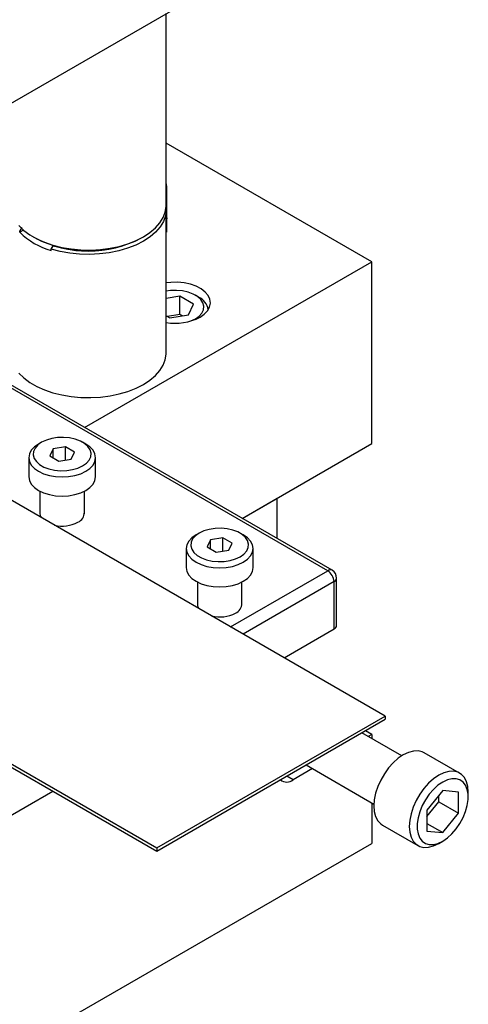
# Model space of a CAD drawing. Header units: inches. Extents: x 1802 to 2468, y -208 to -72.
# Tile 118 of 256: x 1875.36 to 1880.39, y -187.86 to -176.8. Entities that reach past the tile are written whole.
import ezdxf

# ---------------------------------------------------------------- set-up
doc = ezdxf.new("R2010")
doc.units = ezdxf.units.IN
doc.header["$LTSCALE"] = 0.5
doc.header["$MEASUREMENT"] = 0
doc.layers.add('SID-M-S', color=105, linetype='Continuous')

msp = doc.modelspace()

# ---------------------------------------------------------------- linework, layer by layer
at = {"layer": 'SID-M-S'}
for p, q in [((1865.16709, -183.56588), (1879.30922, -175.4018)), ((1877.00224, -178.88418), (1877.00224, -176.73359)), ((1879.30922, -179.52147), (1877.00224, -178.18968)), ((1877.00668, -178.65027), (1877.00224, -178.63578)), ((1877.01031, -178.68038), (1877.00668, -178.65027)), ((1877.01031, -179.0383), (1877.01031, -178.68038)), ((1876.99147, -178.9632), (1877.00181, -178.90004)), ((1877.00181, -178.90004), (1877.00224, -178.88418)), ((1876.9675, -179.0251), (1876.99147, -178.9632)), ((1876.99308, -179.00632), (1876.96984, -179.06958)), ((1877.00212, -178.94187), (1876.99308, -179.00632)), ((1877.00121, -178.90879), (1877.00212, -178.94187)), ((1877.00224, -180.54198), (1877.00224, -178.9334)), ((1877.00224, -178.9937), (1877.00668, -179.00819)), ((1877.00668, -179.00819), (1877.01031, -179.0383)), ((1875.34761, -179.1135), (1875.40355, -179.1681)), ((1876.88039, -179.14131), (1876.93028, -179.08479)), ((1876.93028, -179.08479), (1876.9675, -179.0251)), ((1876.96984, -179.06958), (1876.9328, -179.13061)), ((1877.01031, -179.19018), (1877.01031, -179.0383)), ((1875.37971, -179.13634), (1875.35754, -179.17363)), ((1875.40027, -179.1653), (1875.35754, -179.18997)), ((1875.35754, -179.18997), (1875.35754, -179.17363)), ((1875.40355, -179.1681), (1875.4709, -179.21822)), ((1875.4709, -179.21822), (1875.5486, -179.26308)), ((1876.74596, -179.24136), (1876.81863, -179.19377)), ((1876.81863, -179.19377), (1876.88039, -179.14131)), ((1876.88256, -179.1884), (1876.81994, -179.24202)), ((1876.9328, -179.13061), (1876.88256, -179.1884)), ((1875.50843, -179.2413), (1875.52964, -179.25355)), ((1875.5486, -179.26308), (1875.63542, -179.30196)), ((1875.63542, -179.30196), (1875.73, -179.33425)), ((1875.71109, -179.37774), (1875.73327, -179.34044)), ((1875.73, -179.33425), (1875.83085, -179.35944)), ((1875.73327, -179.34044), (1875.73352, -179.34029)), ((1876.47475, -179.34776), (1876.57266, -179.31896)), ((1876.66185, -179.33328), (1876.56897, -179.36943)), ((1876.57266, -179.31896), (1876.66354, -179.28331)), ((1876.74596, -179.29057), (1876.66185, -179.33328)), ((1876.66354, -179.28331), (1876.74596, -179.24136)), ((1876.72485, -179.25355), (1876.74606, -179.2413)), ((1876.81994, -179.24202), (1876.74596, -179.29057)), ((1875.71109, -179.39407), (1875.71109, -179.37774)), ((1875.81284, -179.40479), (1875.71109, -179.37774)), ((1875.91973, -179.42411), (1875.81284, -179.40479)), ((1875.83085, -179.35944), (1875.93637, -179.37714)), ((1876.03003, -179.4354), (1875.91973, -179.42411)), ((1875.93637, -179.37714), (1876.0449, -179.38706)), ((1876.14192, -179.43845), (1876.03003, -179.4354)), ((1876.0449, -179.38706), (1876.15473, -179.38906)), ((1876.25357, -179.43323), (1876.14192, -179.43845)), ((1876.15473, -179.38906), (1876.26412, -179.38309)), ((1876.36315, -179.41982), (1876.25357, -179.43323)), ((1876.26412, -179.38309), (1876.37136, -179.36925)), ((1876.46886, -179.39843), (1876.36315, -179.41982)), ((1876.37136, -179.36925), (1876.47475, -179.34776)), ((1876.56897, -179.36943), (1876.46886, -179.39843)), ((1876.08605, -181.38217), (1879.30922, -179.52147)), ((1879.30922, -181.56282), (1879.30922, -179.52147)), ((1877.05221, -179.75228), (1877.00224, -179.75761)), ((1877.12794, -179.75124), (1877.05221, -179.75228)), ((1877.20266, -179.75849), (1877.12794, -179.75124)), ((1877.27364, -179.77377), (1877.20266, -179.75849)), ((1877.33833, -179.79654), (1877.27364, -179.77377)), ((1877.04868, -179.84438), (1877.00224, -179.85068)), ((1877.11653, -179.84233), (1877.04868, -179.84438)), ((1877.18363, -179.84847), (1877.11653, -179.84233)), ((1877.24706, -179.86252), (1877.18363, -179.84847)), ((1877.30405, -179.88389), (1877.24706, -179.86252)), ((1877.35209, -179.91162), (1877.30405, -179.88389)), ((1877.36472, -179.91747), (1877.32936, -179.89705)), ((1877.39439, -179.82596), (1877.33833, -179.79654)), ((1877.43979, -179.86097), (1877.39439, -179.82596)), ((1877.47289, -179.90031), (1877.43979, -179.86097)), ((1877.15555, -179.90897), (1877.00224, -179.93268)), ((1877.30865, -179.99734), (1877.15555, -179.90897)), ((1877.15555, -180.1131), (1877.15555, -179.90897)), ((1877.25261, -180.11807), (1877.30865, -179.99734)), ((1877.38909, -179.94452), (1877.35209, -179.91162)), ((1877.41344, -179.98113), (1877.38909, -179.94452)), ((1877.42407, -180.01987), (1877.41344, -179.98113)), ((1877.4925, -179.94255), (1877.47289, -179.90031)), ((1877.48891, -180.0296), (1877.4979, -179.98618)), ((1877.4979, -179.98618), (1877.4925, -179.94255)), ((1877.15555, -180.1131), (1877.01618, -180.13466)), ((1877.04348, -180.15042), (1877.25261, -180.11807)), ((1877.18285, -180.12886), (1877.15555, -180.1131)), ((1877.37208, -180.13188), (1877.40293, -180.09693)), ((1877.3813, -180.14337), (1877.42953, -180.10965)), ((1877.40293, -180.09693), (1877.42051, -180.05904)), ((1877.42051, -180.05904), (1877.42407, -180.01987)), ((1877.42953, -180.10965), (1877.46584, -180.07126)), ((1877.46584, -180.07126), (1877.48891, -180.0296)), ((1878.81425, -182.99094), (1873.93521, -180.17433)), ((1878.86425, -182.98599), (1873.98521, -180.16938)), ((1877.00224, -180.12662), (1877.04348, -180.15042)), ((1877.27912, -180.18606), (1877.32933, -180.16236)), ((1877.32933, -180.16236), (1877.37208, -180.13188)), ((1876.99147, -180.621), (1877.00181, -180.55785)), ((1877.00181, -180.55785), (1877.00224, -180.54198)), ((1876.9675, -180.68291), (1876.99147, -180.621)), ((1879.45949, -184.6225), (1872.77733, -180.76498)), ((1875.34761, -180.7713), (1875.40355, -180.8259)), ((1876.88039, -180.79911), (1876.93028, -180.74259)), ((1876.93028, -180.74259), (1876.9675, -180.68291)), ((1875.40355, -180.8259), (1875.4709, -180.87603)), ((1875.4709, -180.87603), (1875.5486, -180.92088)), ((1876.74596, -180.89916), (1876.81863, -180.85158)), ((1876.81863, -180.85158), (1876.88039, -180.79911)), ((1875.5486, -180.92088), (1875.63542, -180.95976)), ((1875.63542, -180.95976), (1875.73, -180.99205)), ((1875.73, -180.99205), (1875.83085, -181.01725)), ((1876.47475, -181.00556), (1876.57266, -180.97677)), ((1876.57266, -180.97677), (1876.66354, -180.94111)), ((1876.66354, -180.94111), (1876.74596, -180.89916)), ((1875.83085, -181.01725), (1875.93637, -181.03494)), ((1875.93637, -181.03494), (1876.0449, -181.04487)), ((1876.0449, -181.04487), (1876.15473, -181.04686)), ((1876.15473, -181.04686), (1876.26412, -181.04089)), ((1876.26412, -181.04089), (1876.37136, -181.02705)), ((1876.37136, -181.02705), (1876.47475, -181.00556)), ((1875.60399, -181.54783), (1875.56123, -181.57831)), ((1875.60395, -181.54785), (1875.56859, -181.56827)), ((1875.65679, -181.52315), (1875.60399, -181.54783)), ((1875.71733, -181.50534), (1875.65679, -181.52315)), ((1875.78295, -181.49519), (1875.71733, -181.50534)), ((1875.8508, -181.49314), (1875.78295, -181.49519)), ((1875.91791, -181.49927), (1875.8508, -181.49314)), ((1875.98134, -181.51333), (1875.91791, -181.49927)), ((1876.03832, -181.53469), (1875.98134, -181.51333)), ((1876.08637, -181.56243), (1876.03832, -181.53469)), ((1876.099, -181.56827), (1876.06364, -181.54785)), ((1875.48734, -181.63848), (1875.466, -181.67909)), ((1875.52199, -181.60105), (1875.48734, -181.63848)), ((1875.5128, -181.65115), (1875.50924, -181.69032)), ((1875.53038, -181.61326), (1875.5128, -181.65115)), ((1875.56863, -181.56825), (1875.52199, -181.60105)), ((1875.56123, -181.57831), (1875.53038, -181.61326)), ((1875.73173, -181.62158), (1875.69438, -181.70206)), ((1875.87115, -181.60001), (1875.73173, -181.62158)), ((1875.73173, -181.72363), (1875.73173, -181.62158)), ((1875.97321, -181.65893), (1875.87115, -181.60001)), ((1875.87115, -181.74943), (1875.87115, -181.60001)), ((1875.93586, -181.73942), (1875.97321, -181.65893)), ((1876.12337, -181.59532), (1876.08637, -181.56243)), ((1876.1456, -181.60105), (1876.099, -181.56827)), ((1876.14772, -181.63194), (1876.12337, -181.59532)), ((1876.18025, -181.63848), (1876.1456, -181.60105)), ((1876.15835, -181.67068), (1876.14772, -181.63194)), ((1876.20159, -181.67909), (1876.18025, -181.63848)), ((1877.8541, -182.40285), (1879.30922, -181.56282)), ((1875.466, -181.67909), (1875.4588, -181.72132)), ((1875.4588, -181.72132), (1875.4588, -181.93567)), ((1875.4588, -181.72132), (1875.466, -181.76356)), ((1875.466, -181.76356), (1875.48734, -181.80417)), ((1875.50924, -181.69032), (1875.51987, -181.72906)), ((1875.51987, -181.72906), (1875.54422, -181.76567)), ((1875.54422, -181.76567), (1875.58122, -181.79857)), ((1875.69438, -181.70206), (1875.79644, -181.76098)), ((1875.79644, -181.76098), (1875.93586, -181.73942)), ((1876.10636, -181.78268), (1876.13721, -181.74773)), ((1876.13721, -181.74773), (1876.15479, -181.70985)), ((1876.15479, -181.70985), (1876.15835, -181.67068)), ((1876.18025, -181.80417), (1876.20159, -181.76356)), ((1876.2088, -181.72132), (1876.20159, -181.67909)), ((1876.20159, -181.76356), (1876.2088, -181.72132)), ((1876.2088, -181.93567), (1876.2088, -181.72132)), ((1875.48734, -181.80417), (1875.52199, -181.8416)), ((1875.52199, -181.8416), (1875.56863, -181.8744)), ((1875.56863, -181.8744), (1875.62546, -181.90132)), ((1875.58122, -181.79857), (1875.62927, -181.8263)), ((1875.62927, -181.8263), (1875.68625, -181.84767)), ((1875.68625, -181.84767), (1875.74968, -181.86172)), ((1875.74968, -181.86172), (1875.81679, -181.86786)), ((1875.81679, -181.86786), (1875.88464, -181.86581)), ((1875.88464, -181.86581), (1875.95026, -181.85565)), ((1875.95026, -181.85565), (1876.0108, -181.83785)), ((1876.0108, -181.83785), (1876.0636, -181.81316)), ((1876.04213, -181.90132), (1876.09896, -181.8744)), ((1876.0636, -181.81316), (1876.10636, -181.78268)), ((1876.09896, -181.8744), (1876.1456, -181.8416)), ((1876.1456, -181.8416), (1876.18025, -181.80417)), ((1875.4588, -181.93567), (1875.466, -181.9779)), ((1875.466, -181.9779), (1875.48734, -182.01851)), ((1875.62546, -181.90132), (1875.69029, -181.92133)), ((1875.69029, -181.92133), (1875.76064, -181.93365)), ((1875.76064, -181.93365), (1875.8338, -181.93781)), ((1875.8338, -181.93781), (1875.90695, -181.93365)), ((1875.90695, -181.93365), (1875.9773, -181.92133)), ((1875.9773, -181.92133), (1876.04213, -181.90132)), ((1876.18025, -182.01851), (1876.20159, -181.9779)), ((1876.20159, -181.9779), (1876.2088, -181.93567)), ((1876.2088, -181.93567), (1876.2088, -181.93567)), ((1875.48734, -182.01851), (1875.52199, -182.05594)), ((1875.52199, -182.05594), (1875.56863, -182.08874)), ((1875.56863, -182.08874), (1875.62546, -182.11567)), ((1875.5838, -182.09702), (1875.5838, -182.35307)), ((1876.04213, -182.11567), (1876.09896, -182.08874)), ((1876.0838, -182.35307), (1876.0838, -182.09702)), ((1876.09896, -182.08874), (1876.1456, -182.05594)), ((1876.1456, -182.05594), (1876.18025, -182.01851)), ((1875.62546, -182.11567), (1875.69029, -182.13567)), ((1875.69029, -182.13567), (1875.76064, -182.14799)), ((1875.76064, -182.14799), (1875.8338, -182.15215)), ((1875.8338, -182.15215), (1875.90695, -182.14799)), ((1875.90695, -182.14799), (1875.9773, -182.13567)), ((1875.9773, -182.13567), (1876.04213, -182.11567)), ((1877.8541, -182.40285), (1878.24856, -182.17513)), ((1878.24856, -182.63056), (1878.24856, -182.17513)), ((1877.42455, -182.54366), (1877.37175, -182.56834)), ((1877.48509, -182.52585), (1877.42455, -182.54366)), ((1877.55072, -182.5157), (1877.48509, -182.52585)), ((1877.61857, -182.51365), (1877.55072, -182.5157)), ((1877.68568, -182.51978), (1877.61857, -182.51365)), ((1877.74911, -182.53384), (1877.68568, -182.51978)), ((1877.80609, -182.5552), (1877.74911, -182.53384)), ((1877.25511, -182.65899), (1877.23377, -182.6996)), ((1877.28976, -182.62156), (1877.25511, -182.65899)), ((1877.29815, -182.63377), (1877.28056, -182.67166)), ((1877.3364, -182.58876), (1877.28976, -182.62156)), ((1877.32899, -182.59882), (1877.29815, -182.63377)), ((1877.37175, -182.56834), (1877.32899, -182.59882)), ((1877.37171, -182.56836), (1877.33635, -182.58878)), ((1877.4995, -182.64209), (1877.46214, -182.72257)), ((1877.63892, -182.62052), (1877.4995, -182.64209)), ((1877.4995, -182.74414), (1877.4995, -182.64209)), ((1877.74098, -182.67944), (1877.63892, -182.62052)), ((1877.63892, -182.76994), (1877.63892, -182.62052)), ((1877.85413, -182.58294), (1877.80609, -182.5552)), ((1877.86677, -182.58878), (1877.83141, -182.56836)), ((1877.89114, -182.61583), (1877.85413, -182.58294)), ((1877.91336, -182.62156), (1877.86677, -182.58878)), ((1877.91549, -182.65245), (1877.89114, -182.61583)), ((1877.94802, -182.65899), (1877.91336, -182.62156)), ((1877.92612, -182.69119), (1877.91549, -182.65245)), ((1877.96936, -182.6996), (1877.94802, -182.65899)), ((1877.23377, -182.6996), (1877.22656, -182.74183)), ((1877.22656, -182.74183), (1877.22656, -182.95618)), ((1877.22656, -182.74183), (1877.23377, -182.78407)), ((1877.28056, -182.67166), (1877.27701, -182.71083)), ((1877.27701, -182.71083), (1877.28764, -182.74957)), ((1877.28764, -182.74957), (1877.31198, -182.78618)), ((1877.46214, -182.72257), (1877.5642, -182.78149)), ((1877.5642, -182.78149), (1877.70362, -182.75993)), ((1877.70362, -182.75993), (1877.74098, -182.67944)), ((1877.87413, -182.80319), (1877.90498, -182.76824)), ((1877.90498, -182.76824), (1877.92256, -182.73036)), ((1877.92256, -182.73036), (1877.92612, -182.69119)), ((1877.97656, -182.74183), (1877.96936, -182.6996)), ((1877.96936, -182.78407), (1877.97656, -182.74183)), ((1877.97656, -182.95618), (1877.97656, -182.74183)), ((1877.23377, -182.78407), (1877.25511, -182.82468)), ((1877.25511, -182.82468), (1877.28976, -182.86211)), ((1877.28976, -182.86211), (1877.3364, -182.89491)), ((1877.31198, -182.78618), (1877.34899, -182.81908)), ((1877.34899, -182.81908), (1877.39703, -182.84681)), ((1877.39703, -182.84681), (1877.45402, -182.86818)), ((1877.45402, -182.86818), (1877.51745, -182.88223)), ((1877.51745, -182.88223), (1877.58455, -182.88837)), ((1877.6524, -182.88632), (1877.71803, -182.87616)), ((1877.71803, -182.87616), (1877.77857, -182.85836)), ((1877.77857, -182.85836), (1877.83137, -182.83367)), ((1877.83137, -182.83367), (1877.87413, -182.80319)), ((1877.86673, -182.89491), (1877.91336, -182.86211)), ((1877.91336, -182.86211), (1877.94802, -182.82468)), ((1877.94802, -182.82468), (1877.96936, -182.78407)), ((1877.22656, -182.95618), (1877.23377, -182.99841)), ((1877.3364, -182.89491), (1877.39322, -182.92183)), ((1877.39322, -182.92183), (1877.45806, -182.94184)), ((1877.45806, -182.94184), (1877.5284, -182.95416)), ((1877.5284, -182.95416), (1877.60156, -182.95832)), ((1877.58455, -182.88837), (1877.6524, -182.88632)), ((1877.60156, -182.95832), (1877.67472, -182.95416)), ((1877.67472, -182.95416), (1877.74507, -182.94184)), ((1877.72374, -183.62048), (1878.81425, -182.99094)), ((1877.74507, -182.94184), (1877.8099, -182.92183)), ((1877.8099, -182.92183), (1877.86673, -182.89491)), ((1877.96936, -182.99841), (1877.97656, -182.95618)), ((1877.97656, -182.95618), (1877.97656, -182.95618)), ((1877.23377, -182.99841), (1877.25511, -183.03902)), ((1877.25511, -183.03902), (1877.28976, -183.07645)), ((1877.28976, -183.07645), (1877.3364, -183.10925)), ((1877.86673, -183.10925), (1877.91336, -183.07645)), ((1877.91336, -183.07645), (1877.94802, -183.03902)), ((1877.94802, -183.03902), (1877.96936, -182.99841)), ((1878.91425, -183.60335), (1878.91425, -183.07259)), ((1877.3364, -183.10925), (1877.39322, -183.13618)), ((1877.35156, -183.11753), (1877.35156, -183.37358)), ((1877.39322, -183.13618), (1877.45806, -183.15618)), ((1877.45806, -183.15618), (1877.5284, -183.1685)), ((1877.5284, -183.1685), (1877.60156, -183.17266)), ((1877.60156, -183.17266), (1877.67472, -183.1685)), ((1877.67472, -183.1685), (1877.74507, -183.15618)), ((1877.74507, -183.15618), (1877.8099, -183.13618)), ((1877.8099, -183.13618), (1877.86673, -183.10925)), ((1877.85156, -183.37358), (1877.85156, -183.11753)), ((1878.88496, -183.11341), (1877.86517, -183.70213)), ((1878.88496, -183.64417), (1878.88496, -183.11341)), ((1878.32486, -183.9675), (1878.88496, -183.64417)), ((1874.19582, -184.54334), (1876.89622, -186.10224)), ((1874.19582, -184.5803), (1876.89622, -186.13921)), ((1876.89622, -186.10224), (1879.45949, -184.6225)), ((1879.45949, -184.6225), (1879.45949, -184.65947)), ((1876.89622, -186.13921), (1879.45949, -184.65947)), ((1879.64431, -185.0694), (1879.19685, -184.81109)), ((1879.30922, -184.82899), (1879.23754, -184.7876)), ((1879.30922, -184.82899), (1879.26854, -184.85247)), ((1879.30922, -184.82899), (1879.30922, -184.87596)), ((1879.66278, -185.05814), (1879.60522, -185.09718)), ((1879.72034, -185.03073), (1879.66278, -185.05814)), ((1879.77614, -185.01578), (1879.72034, -185.03073)), ((1879.82851, -185.01375), (1879.77614, -185.01578)), ((1879.87583, -185.02469), (1879.82851, -185.01375)), ((1879.89713, -185.03493), (1879.87583, -185.02469)), ((1880.29488, -185.26455), (1879.89713, -185.03493)), ((1878.5718, -185.17192), (1879.33183, -185.61068)), ((1879.49705, -185.20509), (1879.44972, -185.27068)), ((1879.54941, -185.14667), (1879.49705, -185.20509)), ((1879.60522, -185.09718), (1879.54941, -185.14667)), ((1878.42534, -185.33924), (1878.35365, -185.29786)), ((1878.64349, -185.21331), (1878.42534, -185.33924)), ((1879.44972, -185.27068), (1879.40887, -185.34144)), ((1880.06053, -185.28776), (1880.00297, -185.3268)), ((1880.11808, -185.26034), (1880.06053, -185.28776)), ((1880.17389, -185.24539), (1880.11808, -185.26034)), ((1880.22625, -185.24336), (1880.17389, -185.24539)), ((1880.27358, -185.25431), (1880.22625, -185.24336)), ((1880.31444, -185.2779), (1880.27358, -185.25431)), ((1880.34758, -185.31342), (1880.31444, -185.2779)), ((1880.37199, -185.35979), (1880.34758, -185.31342)), ((1879.37573, -185.41523), (1879.35131, -185.48979)), ((1879.40887, -185.34144), (1879.37573, -185.41523)), ((1879.94716, -185.37628), (1879.8948, -185.43471)), ((1880.00297, -185.3268), (1879.94716, -185.37628)), ((1880.05194, -185.40042), (1880.00095, -185.44661)), ((1880.10472, -185.3643), (1880.05194, -185.40042)), ((1880.1575, -185.33948), (1880.10472, -185.3643)), ((1880.20849, -185.3268), (1880.1575, -185.33948)), ((1880.25594, -185.32669), (1880.20849, -185.3268)), ((1880.29825, -185.33916), (1880.25594, -185.32669)), ((1880.33396, -185.36378), (1880.29825, -185.33916)), ((1880.36187, -185.39971), (1880.33396, -185.36378)), ((1880.38102, -185.44574), (1880.36187, -185.39971)), ((1880.38695, -185.41561), (1880.37199, -185.35979)), ((1880.39198, -185.47916), (1880.38695, -185.41561)), ((1874.07663, -186.41995), (1875.72958, -185.46573)), ((1879.35131, -185.48979), (1879.33636, -185.56287)), ((1879.84747, -185.5003), (1879.80662, -185.57106)), ((1879.8948, -185.43471), (1879.84747, -185.5003)), ((1879.9535, -185.50129), (1879.91119, -185.5626)), ((1880.10472, -185.46031), (1879.92794, -185.68022)), ((1880.00095, -185.44661), (1879.9535, -185.50129)), ((1880.06053, -185.58426), (1880.06053, -185.51528)), ((1880.2815, -185.47611), (1880.10472, -185.46031)), ((1880.2815, -185.71183), (1880.2815, -185.47611)), ((1880.39076, -185.50029), (1880.38102, -185.44574)), ((1880.39076, -185.5615), (1880.39076, -185.50029)), ((1880.39198, -185.53019), (1880.39198, -185.47916)), ((1879.30922, -185.59763), (1879.30922, -186.0538)), ((1879.33636, -185.56287), (1879.33132, -185.63224)), ((1879.33132, -185.63224), (1879.33636, -185.6958)), ((1879.77348, -185.64484), (1879.74906, -185.71941)), ((1879.80662, -185.57106), (1879.77348, -185.64484)), ((1879.87548, -185.62845), (1879.84757, -185.69661)), ((1879.91119, -185.5626), (1879.87548, -185.62845)), ((1879.92794, -185.7492), (1880.06053, -185.58426)), ((1880.06053, -185.58426), (1880.2815, -185.71183)), ((1880.36187, -185.69543), (1880.38102, -185.6273)), ((1880.38102, -185.6273), (1880.39076, -185.5615)), ((1879.33636, -185.6958), (1879.35131, -185.75161)), ((1879.35131, -185.75161), (1879.37573, -185.79798)), ((1879.74906, -185.71941), (1879.73411, -185.79248)), ((1879.84757, -185.69661), (1879.82842, -185.76474)), ((1879.92794, -185.68022), (1879.92794, -185.91593)), ((1880.10472, -185.93174), (1880.2815, -185.71183)), ((1880.33396, -185.76359), (1880.36187, -185.69543)), ((1879.37573, -185.79798), (1879.40887, -185.8335)), ((1879.40887, -185.8335), (1879.42842, -185.84685)), ((1879.42842, -185.84685), (1879.82617, -186.07647)), ((1879.73411, -185.79248), (1879.72907, -185.86185)), ((1879.72907, -185.86185), (1879.73411, -185.92541)), ((1879.82842, -185.76474), (1879.81868, -185.83054)), ((1879.81868, -185.83054), (1879.81868, -185.89175)), ((1879.92794, -185.82969), (1880.10472, -185.93174)), ((1880.25594, -185.89076), (1880.29825, -185.82944)), ((1880.29825, -185.82944), (1880.33396, -185.76359)), ((1879.73411, -185.92541), (1879.74906, -185.98122)), ((1879.81868, -185.89175), (1879.82842, -185.9463)), ((1879.82842, -185.9463), (1879.84757, -185.99233)), ((1879.92794, -185.91593), (1880.10472, -185.93174)), ((1880.1575, -185.99162), (1880.20849, -185.94544)), ((1880.20849, -185.94544), (1880.25594, -185.89076)), ((1871.1967, -190.73706), (1879.30922, -186.0538)), ((1879.74906, -185.98122), (1879.77348, -186.0276)), ((1879.77348, -186.0276), (1879.80662, -186.06312)), ((1879.80662, -186.06312), (1879.84747, -186.08671)), ((1879.84747, -186.08671), (1879.8948, -186.09766)), ((1879.84757, -185.99233), (1879.87548, -186.02827)), ((1879.87548, -186.02827), (1879.91119, -186.05289)), ((1879.91119, -186.05289), (1879.9535, -186.06536)), ((1879.94716, -186.09562), (1880.00297, -186.08067)), ((1879.9535, -186.06536), (1880.00095, -186.06525)), ((1880.00095, -186.06525), (1880.05194, -186.05257)), ((1880.00297, -186.08067), (1880.06053, -186.05326)), ((1880.05194, -186.05257), (1880.10472, -186.02774)), ((1880.06053, -186.05326), (1880.06053, -186.05326)), ((1880.06058, -186.05323), (1880.10477, -186.02771)), ((1880.10472, -186.02774), (1880.1575, -185.99162)), ((1876.89622, -186.10224), (1876.89622, -186.13921)), ((1879.8948, -186.09766), (1879.94716, -186.09562))]:
    msp.add_line(p, q, dxfattribs=at)
for centre, radius, start, end in [((1875.92958, -178.60733), 0.81652, 225.525928, 254.479449), ((1876.12725, -178.10927), 1.29093, 242.423892, 297.570733), ((1876.12297, -178.09614), 1.3039, 252.609827, 298.238915), ((1877.2838, -180.09284), 0.19314, 9.991175, 65.229567), ((1877.10046, -179.60075), 0.61099, 260.749388, 297.364112), ((1875.67257, -182.3438), 0.08923, 174.21392, 213.951786), ((1875.96536, -182.33686), 0.11845, 292.622387, 0.992107), ((1875.83342, -182.10284), 0.38652, 257.187528, 297.338391), ((1878.84354, -183.03183), 0.0503, 65.692881, 125.617577), ((1878.73144, -183.1204), 0.15368, 2.605478, 57.394522), ((1878.81425, -183.07259), 0.1, 0, 60.002688), ((1878.8642, -183.0676), 0.05029, 294.374658, 354.305201), ((1877.44034, -183.36431), 0.08923, 174.21392, 213.951786), ((1877.73313, -183.35737), 0.11845, 292.622387, 0.992107), ((1877.60118, -183.12335), 0.38652, 257.187528, 297.338391), ((1878.8642, -183.59836), 0.05029, 294.374658, 354.305201), ((1878.35472, -185.25015), 0.11369, 231.021851, 308.403367)]:
    msp.add_arc(centre, radius, start, end, dxfattribs=at)

doc.saveas('drawing.dxf')
